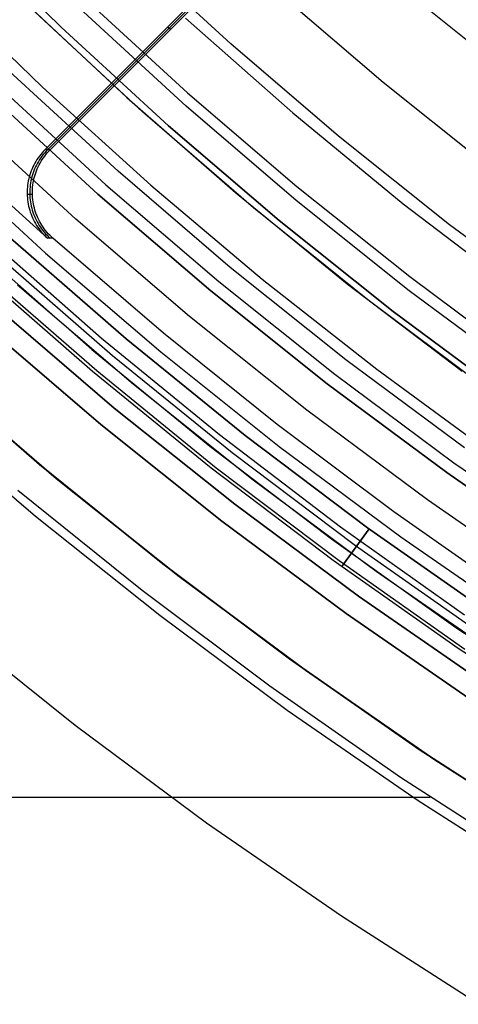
# Model space of a CAD drawing. Header units: millimetres. Extents: x 8929 to 10091, y -2708 to -1691.
# Tile 8 of 196: x 9461.61 to 9468.83, y -2124.59 to -2108.4. Entities that reach past the tile are written whole.
import ezdxf

# ---------------------------------------------------------------- set-up
doc = ezdxf.new("R2010")
doc.units = ezdxf.units.MM
for name, color, linetype in [('1', 7, 'Continuous'), ('COLOR EXT', 7, 'Continuous'), ('luz', 7, 'Continuous')]:
    doc.layers.add(name, color=color, linetype=linetype)

msp = doc.modelspace()

# ---------------------------------------------------------------- linework, layer by layer
at = {"layer": '1', "color": 7, "true_color": 0xffffff}
for p, q in [((9460.581, -2106.839, 46.153), (9462.292, -2108.521, 46.153)), ((9462.292, -2108.521, 53.153), (9460.581, -2106.839, 53.153)), ((9460.581, -2106.839, 49.653), (9462.292, -2108.521, 49.653)), ((9461.634, -2108.054, 60.904), (9463.37, -2109.678, 60.904)), ((9464.346, -2109.819, 138.188), (9462.589, -2108.207, 138.188)), ((9470.007, -2109.57, 76.403), (9468.243, -2108.15, 76.403)), ((9463.629, -2109.911, 42.804), (9461.857, -2108.269, 42.804)), ((9463.629, -2109.911, 51.854), (9461.857, -2108.269, 51.854)), ((9464.336, -2108.373, 44.653), (9466.104, -2109.93, 44.653)), ((9464.336, -2108.373, 44.653), (9466.104, -2109.93, 44.653)), ((9462.292, -2108.521, 46.153), (9464.06, -2110.142, 46.153)), ((9464.06, -2110.142, 53.153), (9462.292, -2108.521, 53.153)), ((9462.292, -2108.521, 49.653), (9464.06, -2110.142, 49.653)), ((9463.37, -2109.678, 60.904), (9465.16, -2111.241, 60.904)), ((9466.158, -2111.369, 138.188), (9464.346, -2109.819, 138.188)), ((9465.457, -2111.49, 42.804), (9463.629, -2109.911, 42.804)), ((9465.457, -2111.49, 51.854), (9463.629, -2109.911, 51.854)), ((9466.104, -2109.93, 44.653), (9467.925, -2111.425, 44.653)), ((9466.104, -2109.93, 44.653), (9467.925, -2111.425, 44.653)), ((9464.06, -2110.142, 46.153), (9465.883, -2111.702, 46.153)), ((9465.883, -2111.702, 53.153), (9464.06, -2110.142, 53.153)), ((9464.06, -2110.142, 49.653), (9465.883, -2111.702, 49.653)), ((9465.16, -2111.241, 60.904), (9467.003, -2112.743, 60.904)), ((9468.022, -2112.856, 138.188), (9466.158, -2111.369, 138.188)), ((9467.925, -2111.425, 44.653), (9469.797, -2112.856, 44.653)), ((9467.925, -2111.425, 44.653), (9469.797, -2112.856, 44.653)), ((9467.339, -2113.005, 42.804), (9465.457, -2111.49, 42.804)), ((9467.339, -2113.005, 51.854), (9465.457, -2111.49, 51.854)), ((9465.883, -2111.702, 46.153), (9467.759, -2113.198, 46.153)), ((9467.759, -2113.198, 53.153), (9465.883, -2111.702, 53.153)), ((9465.883, -2111.702, 49.653), (9467.759, -2113.198, 49.653)), ((9467.003, -2112.743, 60.904), (9468.895, -2114.18, 60.904)), ((9469.936, -2114.277, 138.188), (9468.022, -2112.856, 138.188)), ((9469.272, -2114.454, 42.804), (9467.339, -2113.005, 42.804)), ((9469.272, -2114.454, 51.854), (9467.339, -2113.005, 51.854)), ((9467.759, -2113.198, 46.153), (9469.685, -2114.628, 46.153)), ((9469.685, -2114.628, 53.153), (9467.759, -2113.198, 53.153)), ((9467.759, -2113.198, 49.653), (9469.685, -2114.628, 49.653)), ((9461.934, -2115.714, 46.606), (9459.962, -2114.009, 46.606)), ((9459.962, -2114.009, 34.804), (9461.934, -2115.714, 34.804)), ((9461.934, -2115.714, 40.705), (9459.962, -2114.009, 40.705)), ((9459.879, -2114.862, 71.704), (9461.867, -2116.563, 71.704)), ((9463.964, -2117.348, 46.606), (9461.934, -2115.714, 46.606)), ((9461.934, -2115.714, 34.804), (9463.964, -2117.348, 34.804)), ((9463.964, -2117.348, 40.705), (9461.934, -2115.714, 40.705)), ((9463.624, -2117.787, 65.998), (9461.578, -2116.14, 65.998)), ((9461.867, -2116.563, 71.704), (9463.913, -2118.195, 71.704)), ((9466.05, -2118.912, 46.606), (9463.964, -2117.348, 46.606)), ((9463.964, -2117.348, 34.804), (9466.05, -2118.912, 34.804)), ((9466.05, -2118.912, 40.705), (9463.964, -2117.348, 40.705)), ((9465.725, -2119.362, 65.998), (9463.624, -2117.787, 65.998)), ((9463.913, -2118.195, 71.704), (9466.014, -2119.755, 71.704)), ((9460.415, -2118.321, 69.704), (9462.522, -2120.002, 69.704)), ((9468.189, -2120.401, 46.606), (9466.05, -2118.912, 46.606)), ((9466.05, -2118.912, 34.804), (9468.189, -2120.401, 34.804)), ((9468.189, -2120.401, 40.705), (9466.05, -2118.912, 40.705)), ((9467.88, -2120.862, 65.998), (9465.725, -2119.362, 65.998)), ((9466.014, -2119.755, 71.704), (9468.168, -2121.241, 71.704)), ((9462.522, -2120.002, 69.704), (9464.686, -2121.609, 69.704)), ((9470.379, -2121.816, 46.606), (9468.189, -2120.401, 46.606)), ((9468.189, -2120.401, 34.804), (9470.379, -2121.816, 34.804)), ((9470.379, -2121.816, 40.705), (9468.189, -2120.401, 40.705)), ((9470.086, -2122.287, 65.998), (9467.88, -2120.862, 65.998)), ((9450.076, -2121.186, 65.998), (9468.367, -2121.186, 65.998)), ((9468.168, -2121.241, 71.704), (9470.372, -2122.653, 71.704)), ((9464.686, -2121.609, 69.704), (9466.905, -2123.14, 69.704)), ((9466.905, -2123.14, 69.704), (9469.175, -2124.594, 69.704))]:
    msp.add_line(p, q, dxfattribs=at)
at = {"layer": 'COLOR EXT', "color": 30, "true_color": 0xff8d00}
for p, q in [((9466.027, -2106.532, 15.504), (9462.022, -2110.538, 15.504)), ((9462.065, -2110.536, 17.504), (9466.07, -2106.532, 17.504)), ((9462.109, -2110.535, 19.504), (9466.113, -2106.531, 19.504)), ((9464.046, -2108.513, 15.504), (9464.088, -2108.555, 19.504)), ((9461.911, -2110.67, 15.504), (9461.891, -2110.699, 15.504)), ((9461.931, -2110.642, 15.504), (9461.911, -2110.67, 15.504)), ((9461.953, -2110.615, 15.504), (9461.931, -2110.642, 15.504)), ((9461.954, -2110.669, 17.503), (9461.935, -2110.698, 17.503)), ((9461.975, -2110.588, 15.504), (9461.953, -2110.615, 15.504)), ((9461.974, -2110.641, 17.502), (9461.954, -2110.669, 17.503)), ((9461.996, -2110.614, 17.502), (9461.974, -2110.641, 17.502)), ((9461.998, -2110.562, 15.504), (9461.975, -2110.588, 15.504)), ((9461.978, -2110.696, 19.504), (9461.997, -2110.668, 19.504)), ((9462.018, -2110.587, 17.501), (9461.996, -2110.614, 17.502)), ((9461.997, -2110.668, 19.504), (9462.018, -2110.64, 19.504)), ((9462.022, -2110.538, 15.504), (9461.998, -2110.562, 15.504)), ((9462.041, -2110.561, 17.501), (9462.018, -2110.587, 17.501)), ((9462.018, -2110.64, 19.504), (9462.039, -2110.612, 19.504)), ((9462.109, -2110.535, 19.504), (9462.022, -2110.538, 15.504)), ((9462.039, -2110.612, 19.504), (9462.061, -2110.586, 19.504)), ((9462.065, -2110.536, 17.5), (9462.041, -2110.561, 17.501)), ((9462.061, -2110.586, 19.504), (9462.085, -2110.56, 19.504)), ((9462.085, -2110.56, 19.504), (9462.109, -2110.535, 19.504)), ((9461.824, -2110.82, 15.504), (9461.81, -2110.851, 15.504)), ((9461.839, -2110.789, 15.504), (9461.824, -2110.82, 15.504)), ((9461.856, -2110.758, 15.504), (9461.839, -2110.789, 15.504)), ((9461.867, -2110.819, 17.505), (9461.853, -2110.85, 17.505)), ((9461.873, -2110.728, 15.504), (9461.856, -2110.758, 15.504)), ((9461.882, -2110.788, 17.504), (9461.867, -2110.819, 17.505)), ((9461.891, -2110.699, 15.504), (9461.873, -2110.728, 15.504)), ((9461.899, -2110.757, 17.504), (9461.882, -2110.788, 17.504)), ((9461.896, -2110.849, 19.504), (9461.91, -2110.817, 19.504)), ((9461.916, -2110.727, 17.503), (9461.899, -2110.757, 17.504)), ((9461.91, -2110.817, 19.504), (9461.926, -2110.786, 19.504)), ((9461.935, -2110.698, 17.503), (9461.916, -2110.727, 17.503)), ((9461.926, -2110.786, 19.504), (9461.942, -2110.756, 19.504)), ((9461.942, -2110.756, 19.504), (9461.959, -2110.726, 19.504)), ((9461.959, -2110.726, 19.504), (9461.978, -2110.696, 19.504)), ((9461.764, -2110.982, 15.504), (9461.756, -2111.016, 15.504)), ((9461.774, -2110.949, 15.504), (9461.764, -2110.982, 15.504)), ((9461.785, -2110.916, 15.504), (9461.774, -2110.949, 15.504)), ((9461.797, -2110.884, 15.504), (9461.785, -2110.916, 15.504)), ((9461.81, -2110.851, 15.504), (9461.797, -2110.884, 15.504)), ((9461.808, -2110.981, 17.506), (9461.799, -2111.015, 17.506)), ((9461.817, -2110.948, 17.506), (9461.808, -2110.981, 17.506)), ((9461.828, -2110.915, 17.505), (9461.817, -2110.948, 17.506)), ((9461.84, -2110.882, 17.505), (9461.828, -2110.915, 17.505)), ((9461.853, -2110.85, 17.505), (9461.84, -2110.882, 17.505)), ((9461.842, -2111.014, 19.504), (9461.851, -2110.98, 19.504)), ((9461.851, -2110.98, 19.504), (9461.86, -2110.947, 19.504)), ((9461.86, -2110.947, 19.504), (9461.871, -2110.914, 19.504)), ((9461.871, -2110.914, 19.504), (9461.883, -2110.881, 19.504)), ((9461.883, -2110.881, 19.504), (9461.896, -2110.849, 19.504)), ((9462.065, -2111.992, 15.504), (9461.116, -2111.132, 15.504)), ((9461.733, -2111.153, 15.504), (9461.731, -2111.187, 15.504)), ((9461.737, -2111.118, 15.504), (9461.733, -2111.153, 15.504)), ((9461.742, -2111.084, 15.504), (9461.737, -2111.118, 15.504)), ((9461.748, -2111.05, 15.504), (9461.742, -2111.084, 15.504)), ((9461.756, -2111.016, 15.504), (9461.748, -2111.05, 15.504)), ((9461.777, -2111.152, 17.507), (9461.774, -2111.186, 17.507)), ((9461.781, -2111.117, 17.507), (9461.777, -2111.152, 17.507)), ((9461.786, -2111.083, 17.506), (9461.781, -2111.117, 17.507)), ((9461.792, -2111.049, 17.506), (9461.786, -2111.083, 17.506)), ((9461.799, -2111.015, 17.506), (9461.792, -2111.049, 17.506)), ((9461.817, -2111.185, 19.504), (9461.82, -2111.15, 19.504)), ((9461.82, -2111.15, 19.504), (9461.824, -2111.116, 19.504)), ((9461.824, -2111.116, 19.504), (9461.829, -2111.082, 19.504)), ((9461.829, -2111.082, 19.504), (9461.835, -2111.048, 19.504)), ((9461.835, -2111.048, 19.504), (9461.842, -2111.014, 19.504)), ((9461.73, -2111.222, 15.504), (9461.729, -2111.256, 15.504)), ((9461.729, -2111.256, 15.504), (9461.73, -2111.291, 15.504)), ((9461.731, -2111.187, 15.504), (9461.73, -2111.222, 15.504)), ((9461.816, -2111.272, 19.504), (9461.73, -2111.274, 15.504)), ((9461.73, -2111.291, 15.504), (9461.733, -2111.326, 15.504)), ((9461.774, -2111.186, 17.507), (9461.773, -2111.221, 17.507)), ((9461.773, -2111.221, 17.507), (9461.773, -2111.255, 17.507)), ((9461.773, -2111.255, 17.507), (9461.774, -2111.29, 17.507)), ((9461.774, -2111.29, 17.507), (9461.776, -2111.325, 17.507)), ((9461.816, -2111.22, 19.504), (9461.817, -2111.185, 19.504)), ((9461.816, -2111.254, 19.504), (9461.816, -2111.22, 19.504)), ((9461.817, -2111.289, 19.504), (9461.816, -2111.254, 19.504)), ((9461.819, -2111.324, 19.504), (9461.817, -2111.289, 19.504)), ((9461.733, -2111.326, 15.504), (9461.736, -2111.36, 15.504)), ((9461.736, -2111.36, 15.504), (9461.741, -2111.395, 15.504)), ((9461.741, -2111.395, 15.504), (9461.746, -2111.429, 15.504)), ((9461.746, -2111.429, 15.504), (9461.753, -2111.463, 15.504)), ((9461.753, -2111.463, 15.504), (9461.761, -2111.496, 15.504)), ((9461.776, -2111.325, 17.507), (9461.779, -2111.359, 17.507)), ((9461.779, -2111.359, 17.507), (9461.784, -2111.394, 17.507)), ((9461.784, -2111.394, 17.507), (9461.79, -2111.428, 17.507)), ((9461.79, -2111.428, 17.507), (9461.797, -2111.462, 17.506)), ((9461.797, -2111.462, 17.506), (9461.805, -2111.495, 17.506)), ((9461.822, -2111.358, 19.504), (9461.819, -2111.324, 19.504)), ((9461.827, -2111.393, 19.504), (9461.822, -2111.358, 19.504)), ((9461.833, -2111.427, 19.504), (9461.827, -2111.393, 19.504)), ((9461.84, -2111.461, 19.504), (9461.833, -2111.427, 19.504)), ((9461.848, -2111.494, 19.504), (9461.84, -2111.461, 19.504)), ((9461.761, -2111.496, 15.504), (9461.771, -2111.53, 15.504)), ((9461.771, -2111.53, 15.504), (9461.781, -2111.563, 15.504)), ((9461.781, -2111.563, 15.504), (9461.793, -2111.595, 15.504)), ((9461.793, -2111.595, 15.504), (9461.806, -2111.628, 15.504)), ((9461.805, -2111.495, 17.506), (9461.814, -2111.529, 17.506)), ((9461.806, -2111.628, 15.504), (9461.819, -2111.659, 15.504)), ((9461.814, -2111.529, 17.506), (9461.825, -2111.562, 17.506)), ((9461.825, -2111.562, 17.506), (9461.836, -2111.594, 17.506)), ((9461.836, -2111.594, 17.506), (9461.849, -2111.627, 17.505)), ((9461.857, -2111.528, 19.504), (9461.848, -2111.494, 19.504)), ((9461.849, -2111.627, 17.505), (9461.863, -2111.659, 17.505)), ((9461.868, -2111.561, 19.504), (9461.857, -2111.528, 19.504)), ((9461.88, -2111.594, 19.504), (9461.868, -2111.561, 19.504)), ((9461.892, -2111.626, 19.504), (9461.88, -2111.594, 19.504)), ((9461.906, -2111.658, 19.504), (9461.892, -2111.626, 19.504)), ((9461.819, -2111.659, 15.504), (9461.834, -2111.691, 15.504)), ((9461.834, -2111.691, 15.504), (9461.85, -2111.722, 15.504)), ((9461.85, -2111.722, 15.504), (9461.867, -2111.752, 15.504)), ((9461.863, -2111.659, 17.505), (9461.878, -2111.69, 17.505)), ((9461.867, -2111.752, 15.504), (9461.885, -2111.781, 15.504)), ((9461.878, -2111.69, 17.505), (9461.894, -2111.721, 17.505)), ((9461.885, -2111.781, 15.504), (9461.905, -2111.81, 15.504)), ((9461.894, -2111.721, 17.505), (9461.911, -2111.751, 17.504)), ((9461.921, -2111.689, 19.504), (9461.906, -2111.658, 19.504)), ((9461.911, -2111.751, 17.504), (9461.929, -2111.78, 17.504)), ((9461.937, -2111.72, 19.504), (9461.921, -2111.689, 19.504)), ((9461.929, -2111.78, 17.504), (9461.948, -2111.809, 17.503)), ((9461.954, -2111.75, 19.504), (9461.937, -2111.72, 19.504)), ((9461.972, -2111.779, 19.504), (9461.954, -2111.75, 19.504)), ((9461.992, -2111.808, 19.504), (9461.972, -2111.779, 19.504)), ((9461.905, -2111.81, 15.504), (9461.925, -2111.838, 15.504)), ((9461.925, -2111.838, 15.504), (9461.946, -2111.866, 15.504)), ((9461.946, -2111.866, 15.504), (9461.968, -2111.893, 15.504)), ((9461.948, -2111.809, 17.503), (9461.968, -2111.837, 17.503)), ((9461.968, -2111.837, 17.503), (9461.989, -2111.865, 17.503)), ((9461.968, -2111.893, 15.504), (9461.991, -2111.919, 15.504)), ((9461.989, -2111.865, 17.503), (9462.011, -2111.892, 17.502)), ((9461.991, -2111.919, 15.504), (9462.015, -2111.944, 15.504)), ((9462.012, -2111.836, 19.504), (9461.992, -2111.808, 19.504)), ((9462.011, -2111.892, 17.502), (9462.034, -2111.918, 17.502)), ((9462.033, -2111.864, 19.504), (9462.012, -2111.836, 19.504)), ((9462.015, -2111.944, 15.504), (9462.039, -2111.968, 15.504)), ((9462.055, -2111.891, 19.504), (9462.033, -2111.864, 19.504)), ((9462.034, -2111.918, 17.502), (9462.058, -2111.943, 17.501)), ((9462.039, -2111.968, 15.504), (9462.065, -2111.992, 15.504)), ((9462.078, -2111.917, 19.504), (9462.055, -2111.891, 19.504)), ((9462.058, -2111.943, 17.501), (9462.083, -2111.967, 17.501)), ((9462.102, -2111.942, 19.504), (9462.078, -2111.917, 19.504)), ((9462.083, -2111.967, 17.501), (9462.108, -2111.991, 17.5)), ((9462.126, -2111.966, 19.504), (9462.102, -2111.942, 19.504)), ((9462.152, -2111.99, 19.504), (9462.126, -2111.966, 19.504)), ((9461.072, -2111.981, -28.696), (9462.956, -2113.634, -28.696)), ((9462.152, -2111.99, 19.504), (9462.065, -2111.992, 15.504)), ((9463.974, -2113.554, 19.504), (9462.152, -2111.99, 19.504)), ((9460.902, -2112.164, 21.604), (9462.793, -2113.823, 21.604)), ((9463.483, -2114.4, 34.804), (9461.568, -2112.762, 34.804)), ((9463.483, -2114.4, 28.204), (9461.568, -2112.762, 28.204)), ((9462.942, -2115.056, -28.696), (9461.004, -2113.398, -28.696)), ((9461.004, -2113.398, -30.696), (9462.942, -2115.056, -30.696)), ((9462.942, -2115.056, -29.696), (9461.004, -2113.398, -29.696)), ((9465.847, -2115.056, 19.504), (9463.974, -2113.554, 19.504)), ((9462.956, -2113.634, -28.696), (9464.896, -2115.22, -28.696)), ((9462.793, -2113.823, 21.604), (9464.739, -2115.415, 21.604)), ((9462.209, -2115.942, 34.804), (9460.242, -2114.259, 34.804)), ((9460.242, -2114.259, -30.696), (9462.209, -2115.942, -30.696)), ((9462.209, -2115.942, 2.054), (9460.242, -2114.259, 2.054)), ((9465.453, -2115.972, 34.804), (9463.483, -2114.4, 34.804)), ((9465.453, -2115.972, 28.204), (9463.483, -2114.4, 28.204)), ((9464.935, -2116.645, -28.696), (9462.942, -2115.056, -28.696)), ((9462.942, -2115.056, -30.696), (9464.935, -2116.645, -30.696)), ((9464.935, -2116.645, -29.696), (9462.942, -2115.056, -29.696)), ((9467.769, -2116.495, 19.504), (9465.847, -2115.056, 19.504)), ((9464.896, -2115.22, -28.696), (9466.89, -2116.739, -28.696)), ((9464.739, -2115.415, 21.604), (9466.74, -2116.939, 21.604)), ((9464.233, -2117.557, 34.804), (9462.209, -2115.942, 34.804)), ((9462.209, -2115.942, -30.696), (9464.233, -2117.557, -30.696)), ((9464.233, -2117.557, 2.054), (9462.209, -2115.942, 2.054)), ((9467.476, -2117.474, 34.804), (9465.453, -2115.972, 34.804)), ((9467.476, -2117.474, 28.204), (9465.453, -2115.972, 28.204)), ((9469.737, -2117.869, 19.504), (9467.769, -2116.495, 19.504)), ((9466.982, -2118.165, -28.696), (9464.935, -2116.645, -28.696)), ((9464.935, -2116.645, -30.696), (9466.982, -2118.165, -30.696)), ((9466.982, -2118.165, -29.696), (9464.935, -2116.645, -29.696)), ((9466.89, -2116.739, -28.696), (9468.934, -2118.189, -28.696)), ((9466.74, -2116.939, 21.604), (9468.792, -2118.394, 21.604)), ((9469.55, -2118.905, 34.804), (9467.476, -2117.474, 34.804)), ((9469.55, -2118.905, 28.204), (9467.476, -2117.474, 28.204)), ((9466.312, -2119.1, 34.804), (9464.233, -2117.557, 34.804)), ((9464.233, -2117.557, -30.696), (9466.312, -2119.1, -30.696)), ((9466.312, -2119.1, 2.054), (9464.233, -2117.557, 2.054)), ((9469.08, -2119.613, -28.696), (9466.982, -2118.165, -28.696)), ((9466.982, -2118.165, -30.696), (9469.08, -2119.613, -30.696)), ((9469.08, -2119.613, -29.696), (9466.982, -2118.165, -29.696)), ((9468.792, -2118.394, 21.604), (9470.892, -2119.777, 21.604)), ((9468.443, -2120.571, 34.804), (9466.312, -2119.1, 34.804)), ((9466.312, -2119.1, -30.696), (9468.443, -2120.571, -30.696)), ((9468.443, -2120.571, 2.054), (9466.312, -2119.1, 2.054)), ((9470.623, -2121.967, 34.804), (9468.443, -2120.571, 34.804)), ((9468.443, -2120.571, -30.696), (9470.623, -2121.967, -30.696)), ((9470.623, -2121.967, 2.054), (9468.443, -2120.571, 2.054))]:
    msp.add_line(p, q, dxfattribs=at)
at = {"layer": 'luz', "color": 7, "true_color": 0xffffff}
for p, q in [((9465.083, -2108.795, -29.575), (9463.36, -2107.215, -29.575)), ((9460.256, -2107.841, -26.421), (9461.983, -2109.509, -26.421)), ((9462.62, -2107.995, -29.289), (9464.369, -2109.6, -29.289)), ((9465.847, -2107.932, -29.883), (9467.593, -2109.425, -29.883)), ((9466.858, -2110.314, -29.575), (9465.083, -2108.795, -29.575)), ((9463.226, -2110.891, -26.457), (9461.432, -2109.246, -26.457)), ((9461.226, -2109.463, -30.696), (9463.027, -2111.115, -30.696)), ((9461.983, -2109.509, -26.421), (9463.765, -2111.118, -26.421)), ((9467.593, -2109.425, -29.883), (9469.389, -2110.858, -29.883)), ((9462.894, -2111.265, -25.957), (9461.088, -2109.608, -25.957)), ((9462.894, -2111.265, -23.196), (9461.088, -2109.608, -23.196)), ((9461.088, -2109.608, -24.577), (9462.894, -2111.265, -24.577)), ((9464.369, -2109.6, -29.289), (9466.173, -2111.143, -29.289)), ((9462.53, -2111.677, -31.218), (9460.709, -2110.007, -31.218)), ((9468.686, -2111.771, -29.575), (9466.858, -2110.314, -29.575)), ((9460.193, -2110.551, -30.696), (9462.032, -2112.238, -30.696)), ((9465.075, -2112.473, -26.457), (9463.226, -2110.891, -26.457)), ((9463.027, -2111.115, -30.696), (9464.884, -2112.704, -30.696)), ((9463.765, -2111.118, -26.421), (9465.601, -2112.665, -26.421)), ((9466.173, -2111.143, -29.289), (9468.03, -2112.624, -29.289)), ((9464.757, -2112.858, -25.957), (9462.894, -2111.265, -25.957)), ((9464.757, -2112.858, -23.196), (9462.894, -2111.265, -23.196)), ((9462.894, -2111.265, -24.577), (9464.757, -2112.858, -24.577)), ((9464.406, -2113.282, -31.218), (9462.53, -2111.677, -31.218)), ((9470.562, -2113.165, -29.575), (9468.686, -2111.771, -29.575)), ((9461.456, -2111.991, -23.428), (9463.359, -2113.647, -23.416)), ((9463.359, -2113.647, -24.416), (9461.456, -2111.991, -24.428)), ((9461.456, -2111.991, -23.196), (9463.359, -2113.647, -23.196)), ((9461.456, -2111.991, -25.428), (9463.359, -2113.647, -25.416)), ((9463.359, -2113.647, -26.416), (9461.456, -2111.991, -26.428)), ((9463.359, -2113.647, -28.896), (9461.456, -2111.991, -28.896)), ((9461.456, -2111.991, -24.946), (9463.359, -2113.647, -24.946)), ((9461.456, -2111.991, -27.552), (9463.359, -2113.647, -27.552)), ((9463.135, -2113.926, -23.623), (9461.22, -2112.26, -23.635)), ((9463.135, -2113.926, -24.209), (9461.22, -2112.26, -24.221)), ((9463.135, -2113.926, -25.623), (9461.22, -2112.26, -25.635)), ((9463.135, -2113.926, -26.209), (9461.22, -2112.26, -26.221)), ((9462.032, -2112.238, -30.696), (9463.929, -2113.861, -30.696)), ((9462.808, -2114.184, -23.917), (9460.908, -2112.529, -23.928)), ((9462.808, -2114.184, -25.917), (9460.908, -2112.529, -25.928)), ((9462.875, -2114.175, -23.83), (9460.962, -2112.51, -23.842)), ((9462.875, -2114.175, -24.003), (9460.962, -2112.51, -24.015)), ((9462.875, -2114.175, -25.83), (9460.962, -2112.51, -25.842)), ((9462.875, -2114.175, -26.003), (9460.962, -2112.51, -26.015)), ((9466.978, -2113.99, -26.457), (9465.075, -2112.473, -26.457)), ((9464.884, -2112.704, -30.696), (9466.795, -2114.228, -30.696)), ((9465.601, -2112.665, -26.421), (9467.489, -2114.148, -26.421)), ((9468.03, -2112.624, -29.289), (9469.936, -2114.039, -29.289)), ((9466.673, -2114.387, -25.957), (9464.757, -2112.858, -25.957)), ((9466.673, -2114.387, -23.196), (9464.757, -2112.858, -23.196)), ((9464.757, -2112.858, -24.577), (9466.673, -2114.387, -24.577)), ((9463.164, -2114.786, -30.696), (9461.236, -2113.136, -30.696)), ((9463.164, -2114.786, -28.896), (9461.236, -2113.136, -28.896)), ((9461.236, -2113.136, -29.796), (9463.164, -2114.786, -29.796)), ((9466.338, -2114.822, -31.218), (9464.406, -2113.282, -31.218)), ((9463.359, -2113.647, -23.416), (9465.32, -2115.235, -23.403)), ((9465.32, -2115.235, -24.403), (9463.359, -2113.647, -24.416)), ((9463.359, -2113.647, -23.196), (9465.32, -2115.235, -23.196)), ((9463.359, -2113.647, -25.416), (9465.32, -2115.235, -25.403)), ((9465.32, -2115.235, -26.403), (9463.359, -2113.647, -26.416)), ((9465.32, -2115.235, -28.896), (9463.359, -2113.647, -28.896)), ((9463.359, -2113.647, -24.946), (9465.32, -2115.235, -24.946)), ((9463.359, -2113.647, -27.552), (9465.32, -2115.235, -27.552)), ((9463.929, -2113.861, -30.696), (9465.88, -2115.417, -30.696)), ((9465.108, -2115.524, -23.611), (9463.135, -2113.926, -23.623)), ((9465.108, -2115.524, -24.197), (9463.135, -2113.926, -24.209)), ((9465.108, -2115.524, -25.611), (9463.135, -2113.926, -25.623)), ((9465.108, -2115.524, -26.197), (9463.135, -2113.926, -26.209)), ((9468.932, -2115.441, -26.457), (9466.978, -2113.99, -26.457)), ((9464.762, -2115.772, -23.905), (9462.808, -2114.184, -23.917)), ((9464.762, -2115.772, -25.905), (9462.808, -2114.184, -25.917)), ((9464.843, -2115.772, -23.818), (9462.875, -2114.175, -23.83)), ((9464.843, -2115.772, -23.991), (9462.875, -2114.175, -24.003)), ((9464.843, -2115.772, -25.818), (9462.875, -2114.175, -25.83)), ((9464.843, -2115.772, -25.991), (9462.875, -2114.175, -26.003)), ((9466.795, -2114.228, -30.696), (9468.757, -2115.685, -30.696)), ((9467.489, -2114.148, -26.421), (9469.427, -2115.566, -26.421)), ((9468.641, -2115.848, -25.957), (9466.673, -2114.387, -25.957)), ((9468.641, -2115.848, -23.196), (9466.673, -2114.387, -23.196)), ((9466.673, -2114.387, -24.577), (9468.641, -2115.848, -24.577)), ((9465.148, -2116.368, -30.696), (9463.164, -2114.786, -30.696)), ((9465.148, -2116.368, -28.896), (9463.164, -2114.786, -28.896)), ((9463.164, -2114.786, -29.796), (9465.148, -2116.368, -29.796)), ((9468.321, -2116.295, -31.218), (9466.338, -2114.822, -31.218)), ((9465.32, -2115.235, -23.403), (9467.334, -2116.755, -23.391)), ((9467.334, -2116.755, -24.391), (9465.32, -2115.235, -24.403)), ((9465.32, -2115.235, -23.196), (9467.334, -2116.755, -23.196)), ((9465.32, -2115.235, -25.403), (9467.334, -2116.755, -25.391)), ((9467.334, -2116.755, -26.391), (9465.32, -2115.235, -26.403)), ((9467.334, -2116.755, -28.896), (9465.32, -2115.235, -28.896)), ((9465.32, -2115.235, -24.946), (9467.334, -2116.755, -24.946)), ((9465.32, -2115.235, -27.552), (9467.334, -2116.755, -27.552)), ((9467.135, -2117.053, -23.599), (9465.108, -2115.524, -23.611)), ((9467.135, -2117.053, -24.185), (9465.108, -2115.524, -24.197)), ((9467.135, -2117.053, -25.599), (9465.108, -2115.524, -25.611)), ((9467.135, -2117.053, -26.185), (9465.108, -2115.524, -26.197)), ((9465.88, -2115.417, -30.696), (9467.884, -2116.905, -30.696)), ((9468.757, -2115.685, -30.696), (9470.769, -2117.074, -30.696)), ((9466.771, -2117.292, -23.893), (9464.762, -2115.772, -23.905)), ((9466.771, -2117.292, -25.893), (9464.762, -2115.772, -25.905)), ((9466.866, -2117.3, -23.806), (9464.843, -2115.772, -23.818)), ((9466.866, -2117.3, -23.98), (9464.843, -2115.772, -23.991)), ((9466.866, -2117.3, -25.806), (9464.843, -2115.772, -25.818)), ((9466.866, -2117.3, -25.98), (9464.843, -2115.772, -25.991)), ((9470.658, -2117.24, -25.957), (9468.641, -2115.848, -25.957)), ((9470.658, -2117.24, -23.196), (9468.641, -2115.848, -23.196)), ((9468.641, -2115.848, -24.577), (9470.658, -2117.24, -24.577)), ((9470.353, -2117.698, -31.218), (9468.321, -2116.295, -31.218)), ((9467.185, -2117.88, -30.696), (9465.148, -2116.368, -30.696)), ((9467.185, -2117.88, -28.896), (9465.148, -2116.368, -28.896)), ((9465.148, -2116.368, -29.796), (9467.185, -2117.88, -29.796)), ((9467.362, -2116.774, -23.396), (9466.941, -2117.354, -23.81)), ((9466.941, -2117.354, -23.983), (9467.362, -2116.774, -24.396)), ((9467.362, -2116.774, -25.396), (9466.941, -2117.354, -25.81)), ((9466.941, -2117.354, -25.983), (9467.362, -2116.774, -26.396)), ((9467.334, -2116.755, -23.391), (9469.4, -2118.203, -23.379)), ((9469.4, -2118.203, -24.379), (9467.334, -2116.755, -24.391)), ((9467.334, -2116.755, -23.196), (9469.4, -2118.203, -23.196)), ((9467.334, -2116.755, -25.391), (9469.4, -2118.203, -25.379)), ((9469.4, -2118.203, -26.379), (9467.334, -2116.755, -26.391)), ((9469.4, -2118.203, -28.896), (9467.334, -2116.755, -28.896)), ((9467.334, -2116.755, -24.946), (9469.4, -2118.203, -24.946)), ((9467.334, -2116.755, -27.552), (9469.4, -2118.203, -27.552)), ((9467.884, -2116.905, -30.696), (9469.938, -2118.323, -30.696)), ((9469.215, -2118.509, -23.587), (9467.135, -2117.053, -23.599)), ((9469.215, -2118.509, -24.174), (9467.135, -2117.053, -24.185)), ((9469.215, -2118.509, -25.587), (9467.135, -2117.053, -25.599)), ((9469.215, -2118.509, -26.174), (9467.135, -2117.053, -26.185)), ((9468.83, -2118.742, -23.882), (9466.771, -2117.292, -23.893)), ((9468.83, -2118.742, -25.882), (9466.771, -2117.292, -25.893)), ((9468.941, -2118.757, -23.795), (9466.866, -2117.3, -23.806)), ((9468.941, -2118.757, -23.968), (9466.866, -2117.3, -23.98)), ((9468.941, -2118.757, -25.795), (9466.866, -2117.3, -25.806)), ((9468.941, -2118.757, -25.968), (9466.866, -2117.3, -25.98)), ((9466.912, -2117.394, -23.888), (9466.911, -2117.394, -23.891)), ((9466.911, -2117.394, -23.891), (9466.911, -2117.394, -23.895)), ((9466.911, -2117.394, -23.895), (9466.911, -2117.394, -23.898)), ((9466.911, -2117.394, -23.898), (9466.911, -2117.394, -23.902)), ((9466.911, -2117.394, -23.902), (9466.912, -2117.394, -23.905)), ((9466.912, -2117.394, -25.888), (9466.911, -2117.394, -25.891)), ((9466.911, -2117.394, -25.891), (9466.911, -2117.394, -25.895)), ((9466.911, -2117.394, -25.895), (9466.911, -2117.394, -25.898)), ((9466.911, -2117.394, -25.898), (9466.911, -2117.394, -25.902)), ((9466.911, -2117.394, -25.902), (9466.912, -2117.394, -25.905)), ((9466.913, -2117.392, -23.874), (9466.912, -2117.393, -23.878)), ((9466.912, -2117.393, -23.915), (9466.913, -2117.392, -23.919)), ((9466.913, -2117.392, -25.874), (9466.912, -2117.393, -25.878)), ((9466.912, -2117.393, -25.915), (9466.913, -2117.392, -25.919)), ((9466.912, -2117.393, -23.878), (9466.912, -2117.393, -23.881)), ((9466.912, -2117.393, -23.881), (9466.912, -2117.394, -23.884)), ((9466.912, -2117.394, -23.908), (9466.912, -2117.393, -23.912)), ((9466.912, -2117.393, -23.912), (9466.912, -2117.393, -23.915)), ((9466.912, -2117.393, -25.878), (9466.912, -2117.393, -25.881)), ((9466.912, -2117.393, -25.881), (9466.912, -2117.394, -25.884)), ((9466.912, -2117.394, -25.908), (9466.912, -2117.393, -25.912)), ((9466.912, -2117.393, -25.912), (9466.912, -2117.393, -25.915)), ((9466.912, -2117.394, -23.884), (9466.912, -2117.394, -23.888)), ((9466.912, -2117.394, -23.905), (9466.912, -2117.394, -23.908)), ((9466.912, -2117.394, -25.884), (9466.912, -2117.394, -25.888)), ((9466.912, -2117.394, -25.905), (9466.912, -2117.394, -25.908)), ((9466.914, -2117.391, -23.868), (9466.913, -2117.392, -23.871)), ((9466.913, -2117.392, -23.922), (9466.914, -2117.391, -23.925)), ((9466.914, -2117.391, -25.868), (9466.913, -2117.392, -25.871)), ((9466.913, -2117.392, -25.922), (9466.914, -2117.391, -25.925)), ((9466.913, -2117.392, -23.871), (9466.913, -2117.392, -23.874)), ((9466.913, -2117.392, -23.919), (9466.913, -2117.392, -23.922)), ((9466.913, -2117.392, -25.871), (9466.913, -2117.392, -25.874)), ((9466.913, -2117.392, -25.919), (9466.913, -2117.392, -25.922)), ((9466.915, -2117.389, -23.861), (9466.914, -2117.39, -23.864)), ((9466.914, -2117.39, -23.929), (9466.915, -2117.389, -23.932)), ((9466.915, -2117.389, -25.861), (9466.914, -2117.39, -25.864)), ((9466.914, -2117.39, -25.929), (9466.915, -2117.389, -25.932)), ((9466.914, -2117.39, -23.864), (9466.914, -2117.391, -23.868)), ((9466.914, -2117.391, -23.925), (9466.914, -2117.39, -23.929)), ((9466.914, -2117.39, -25.864), (9466.914, -2117.391, -25.868)), ((9466.914, -2117.391, -25.925), (9466.914, -2117.39, -25.929)), ((9466.916, -2117.388, -23.858), (9466.915, -2117.389, -23.861)), ((9466.915, -2117.389, -23.932), (9466.916, -2117.388, -23.935)), ((9466.916, -2117.388, -25.858), (9466.915, -2117.389, -25.861)), ((9466.915, -2117.389, -25.932), (9466.916, -2117.388, -25.935)), ((9466.917, -2117.387, -23.855), (9466.916, -2117.388, -23.858)), ((9466.916, -2117.388, -23.935), (9466.917, -2117.387, -23.938)), ((9466.917, -2117.387, -25.855), (9466.916, -2117.388, -25.858)), ((9466.916, -2117.388, -25.935), (9466.917, -2117.387, -25.938)), ((9466.918, -2117.386, -23.852), (9466.917, -2117.387, -23.855)), ((9466.917, -2117.387, -23.938), (9466.918, -2117.386, -23.941)), ((9466.918, -2117.386, -25.852), (9466.917, -2117.387, -25.855)), ((9466.917, -2117.387, -25.938), (9466.918, -2117.386, -25.941)), ((9466.919, -2117.383, -23.846), (9466.918, -2117.384, -23.849)), ((9466.918, -2117.384, -23.944), (9466.919, -2117.383, -23.947)), ((9466.919, -2117.383, -25.846), (9466.918, -2117.384, -25.849)), ((9466.918, -2117.384, -25.944), (9466.919, -2117.383, -25.947)), ((9466.918, -2117.384, -23.849), (9466.918, -2117.386, -23.852)), ((9466.918, -2117.386, -23.941), (9466.918, -2117.384, -23.944)), ((9466.918, -2117.384, -25.849), (9466.918, -2117.386, -25.852)), ((9466.918, -2117.386, -25.941), (9466.918, -2117.384, -25.944)), ((9466.92, -2117.382, -23.843), (9466.919, -2117.383, -23.846)), ((9466.919, -2117.383, -23.947), (9466.92, -2117.382, -23.95)), ((9466.92, -2117.382, -25.843), (9466.919, -2117.383, -25.846)), ((9466.919, -2117.383, -25.947), (9466.92, -2117.382, -25.95)), ((9466.922, -2117.38, -23.84), (9466.92, -2117.382, -23.843)), ((9466.92, -2117.382, -23.95), (9466.922, -2117.38, -23.953)), ((9466.922, -2117.38, -25.84), (9466.92, -2117.382, -25.843)), ((9466.92, -2117.382, -25.95), (9466.922, -2117.38, -25.953)), ((9466.923, -2117.378, -23.837), (9466.922, -2117.38, -23.84)), ((9466.922, -2117.38, -23.953), (9466.923, -2117.378, -23.956)), ((9466.923, -2117.378, -25.837), (9466.922, -2117.38, -25.84)), ((9466.922, -2117.38, -25.953), (9466.923, -2117.378, -25.956)), ((9466.924, -2117.377, -23.834), (9466.923, -2117.378, -23.837)), ((9466.923, -2117.378, -23.956), (9466.924, -2117.377, -23.959)), ((9466.924, -2117.377, -25.834), (9466.923, -2117.378, -25.837)), ((9466.923, -2117.378, -25.956), (9466.924, -2117.377, -25.959)), ((9466.925, -2117.375, -23.832), (9466.924, -2117.377, -23.834)), ((9466.924, -2117.377, -23.959), (9466.925, -2117.375, -23.961)), ((9466.925, -2117.375, -25.832), (9466.924, -2117.377, -25.834)), ((9466.924, -2117.377, -25.959), (9466.925, -2117.375, -25.961)), ((9466.927, -2117.373, -23.829), (9466.925, -2117.375, -23.832)), ((9466.925, -2117.375, -23.961), (9466.927, -2117.373, -23.964)), ((9466.927, -2117.373, -25.829), (9466.925, -2117.375, -25.832)), ((9466.925, -2117.375, -25.961), (9466.927, -2117.373, -25.964)), ((9466.928, -2117.371, -23.827), (9466.927, -2117.373, -23.829)), ((9466.927, -2117.373, -23.964), (9466.928, -2117.371, -23.966)), ((9466.928, -2117.371, -25.827), (9466.927, -2117.373, -25.829)), ((9466.927, -2117.373, -25.964), (9466.928, -2117.371, -25.966)), ((9466.929, -2117.369, -23.824), (9466.928, -2117.371, -23.827)), ((9466.928, -2117.371, -23.966), (9466.929, -2117.369, -23.969)), ((9466.929, -2117.369, -25.824), (9466.928, -2117.371, -25.827)), ((9466.928, -2117.371, -25.966), (9466.929, -2117.369, -25.969)), ((9466.931, -2117.367, -23.822), (9466.929, -2117.369, -23.824)), ((9466.929, -2117.369, -23.969), (9466.931, -2117.367, -23.971)), ((9466.931, -2117.367, -25.822), (9466.929, -2117.369, -25.824)), ((9466.929, -2117.369, -25.969), (9466.931, -2117.367, -25.971)), ((9466.932, -2117.365, -23.82), (9466.931, -2117.367, -23.822)), ((9466.931, -2117.367, -23.971), (9466.932, -2117.365, -23.973)), ((9466.932, -2117.365, -25.82), (9466.931, -2117.367, -25.822)), ((9466.931, -2117.367, -25.971), (9466.932, -2117.365, -25.973)), ((9466.934, -2117.363, -23.818), (9466.932, -2117.365, -23.82)), ((9466.932, -2117.365, -23.973), (9466.934, -2117.363, -23.975)), ((9466.934, -2117.363, -25.818), (9466.932, -2117.365, -25.82)), ((9466.932, -2117.365, -25.973), (9466.934, -2117.363, -25.975)), ((9466.936, -2117.361, -23.815), (9466.934, -2117.363, -23.818)), ((9466.934, -2117.363, -23.975), (9466.936, -2117.361, -23.977)), ((9466.936, -2117.361, -25.815), (9466.934, -2117.363, -25.818)), ((9466.934, -2117.363, -25.975), (9466.936, -2117.361, -25.977)), ((9466.937, -2117.358, -23.814), (9466.936, -2117.361, -23.815)), ((9466.936, -2117.361, -23.977), (9466.937, -2117.358, -23.979)), ((9466.937, -2117.358, -25.814), (9466.936, -2117.361, -25.815)), ((9466.936, -2117.361, -25.977), (9466.937, -2117.358, -25.979)), ((9466.939, -2117.356, -23.812), (9466.937, -2117.358, -23.814)), ((9466.937, -2117.358, -23.979), (9466.939, -2117.356, -23.981)), ((9466.939, -2117.356, -25.812), (9466.937, -2117.358, -25.814)), ((9466.937, -2117.358, -25.979), (9466.939, -2117.356, -25.981)), ((9466.941, -2117.354, -23.81), (9466.939, -2117.356, -23.812)), ((9466.939, -2117.356, -23.981), (9466.941, -2117.354, -23.983)), ((9466.941, -2117.354, -25.81), (9466.939, -2117.356, -25.812)), ((9466.939, -2117.356, -25.981), (9466.941, -2117.354, -25.983)), ((9469.274, -2119.322, -30.696), (9467.185, -2117.88, -30.696)), ((9469.274, -2119.322, -28.896), (9467.185, -2117.88, -28.896)), ((9467.185, -2117.88, -29.796), (9469.274, -2119.322, -29.796)), ((9470.938, -2120.12, -23.87), (9468.83, -2118.742, -23.882)), ((9470.938, -2120.12, -25.87), (9468.83, -2118.742, -25.882))]:
    msp.add_line(p, q, dxfattribs=at)

doc.saveas('drawing.dxf')
